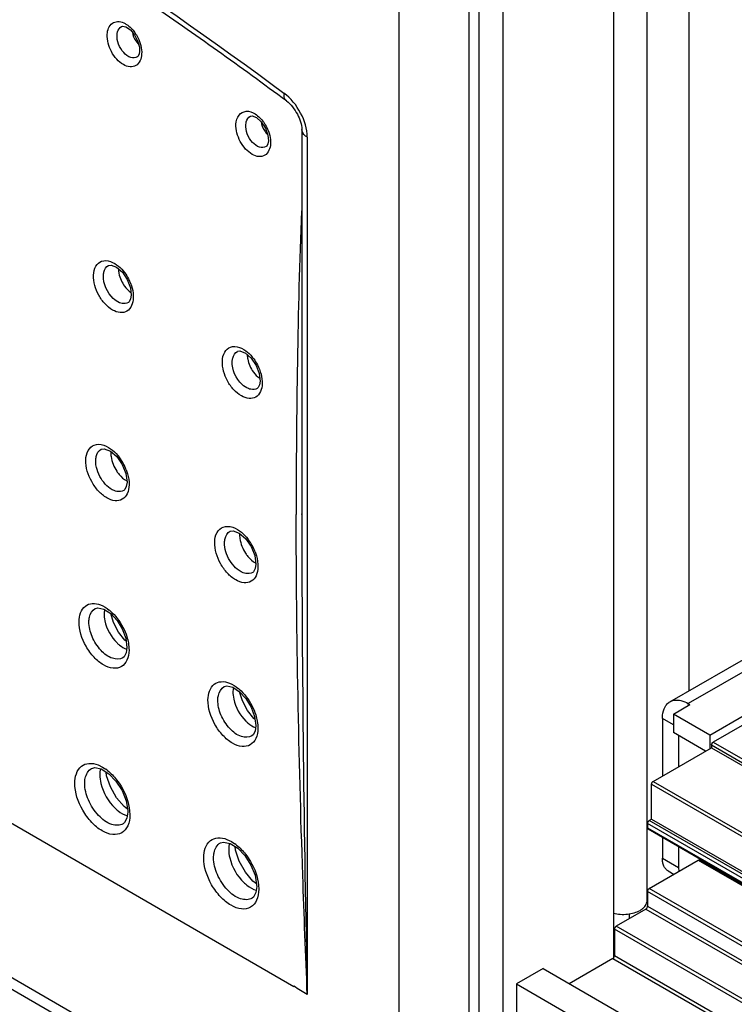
# Model space of a CAD drawing. Header units: inches. Extents: x 0 to 34, y 0 to 22.
# Tile 31 of 116: x 15.3 to 15.8, y 17.6 to 18.3. Entities that reach past the tile are written whole.
import ezdxf

# ---------------------------------------------------------------- set-up
doc = ezdxf.new("R2010")
doc.units = ezdxf.units.IN
doc.header["$LTSCALE"] = 1.87
doc.header["$MEASUREMENT"] = 0
doc.layers.get('0').update_dxf_attribs({"linetype": 'CONTINUOUS'})
doc.layers.add('02___PRT_ALL_AXES', color=7, linetype='CONTINUOUS')

msp = doc.modelspace()

# ---------------------------------------------------------------- linework, layer by layer
at = {"color": 7, "linetype": 'CONTINUOUS'}
for p, q in [((15.55007, 19.12769), (15.55007, 17.45311)), ((15.59956, 19.0406), (15.59956, 17.53721)), ((15.60656, 19.03638), (15.60656, 17.53335)), ((15.62392, 17.53793), (15.62392, 19.01175)), ((15.70186, 18.94542), (15.70186, 17.60224)), ((15.3538, 18.26177), (15.35382, 18.26178)), ((15.36002, 18.25928), (15.3629, 18.25587)), ((15.36379, 18.25154), (15.36595, 18.24873)), ((15.36498, 18.24014), (15.36496, 18.24013)), ((15.48134, 18.18875), (15.48134, 17.91535)), ((15.48525, 18.18331), (15.48525, 17.57685)), ((15.45615, 18.17666), (15.45614, 18.17666)), ((15.3554, 17.93345), (15.3554, 17.93345)), ((15.47741, 17.91532), (15.4774, 17.91633)), ((15.48134, 17.91636), (15.48134, 17.91677)), ((17.10359, 16.52512), (14.72439, 17.89883)), ((14.74276, 17.89669), (17.08522, 16.54418)), ((15.4466, 17.87541), (15.4466, 17.8754)), ((15.3417, 17.84923), (15.34142, 17.84654)), ((15.35677, 17.82884), (15.3576, 17.82235)), ((15.35704, 17.82674), (15.35621, 17.82744)), ((15.35478, 17.81508), (15.35477, 17.81508)), ((15.43292, 17.79389), (15.43263, 17.79119)), ((15.43775, 17.78966), (15.43775, 17.79054)), ((15.75492, 17.78192), (15.75492, 17.7826)), ((15.44799, 17.77349), (15.44882, 17.76701)), ((15.74432, 17.77511), (15.74432, 17.76205)), ((15.44826, 17.77138), (15.44742, 17.77209)), ((15.74432, 17.76749), (15.73654, 17.77198)), ((15.79468, 17.76813), (15.77252, 17.75533)), ((15.446, 17.75973), (15.44599, 17.75973)), ((15.76706, 17.74891), (15.74432, 17.76205)), ((15.74785, 17.76001), (15.74785, 17.73782)), ((15.77013, 17.76021), (15.77013, 17.75068)), ((15.7301, 17.72757), (15.77135, 17.75139)), ((15.77135, 17.75329), (16.94888, 17.0734)), ((15.77135, 17.75329), (15.77135, 17.75139)), ((15.77135, 17.75139), (16.94888, 17.07149)), ((15.77252, 17.75533), (16.94888, 17.07612)), ((15.33715, 17.73919), (15.34031, 17.73767)), ((15.34031, 17.73767), (15.34272, 17.73611)), ((15.33935, 17.73635), (15.34478, 17.73294)), ((15.72892, 17.72553), (16.94888, 17.02114)), ((15.72892, 17.70076), (15.72892, 17.72553)), ((15.7301, 17.72757), (16.94888, 17.02386)), ((15.35804, 17.7078), (15.3556, 17.70969)), ((15.47582, 17.58229), (15.26593, 17.70348)), ((15.35953, 17.70673), (15.35967, 17.70384)), ((15.35502, 17.69758), (15.35501, 17.69758)), ((16.94888, 16.99175), (15.72609, 17.69777)), ((15.72609, 17.69777), (15.72609, 17.69464)), ((15.72727, 17.69981), (15.72892, 17.70076)), ((16.94888, 16.99447), (15.72727, 17.69981)), ((15.72892, 17.70076), (16.94888, 16.99637)), ((15.72609, 17.69464), (16.94888, 16.98862)), ((15.72644, 17.69388), (16.94888, 16.98805)), ((15.42841, 17.68652), (15.43153, 17.68501)), ((15.43058, 17.68368), (15.436, 17.68028)), ((15.43153, 17.68501), (15.43394, 17.68345)), ((15.74785, 17.68151), (15.74785, 17.66667)), ((15.72727, 17.65178), (15.76192, 17.67178)), ((15.73654, 17.67321), (15.74785, 17.66667)), ((15.76192, 17.67178), (16.94888, 16.98644)), ((15.76275, 17.67186), (16.94888, 16.98701)), ((15.76616, 17.67094), (15.76616, 17.6699)), ((15.74062, 17.66419), (15.74497, 17.66168)), ((15.74785, 17.66667), (15.74811, 17.66375)), ((15.44926, 17.65513), (15.44682, 17.65703)), ((15.45076, 17.65406), (15.45089, 17.65117)), ((16.94888, 16.94371), (15.72609, 17.64973)), ((15.72609, 17.64973), (15.72609, 17.63926)), ((16.94888, 16.94643), (15.72727, 17.65178)), ((15.44624, 17.64492), (15.44623, 17.64491)), ((15.72491, 17.63722), (15.70394, 17.6251)), ((15.72491, 17.63722), (16.94888, 16.93051)), ((15.72609, 17.63926), (16.94888, 16.93323)), ((16.94888, 16.90357), (15.70276, 17.62306)), ((15.70276, 17.62306), (15.70276, 17.60428)), ((16.94888, 16.90629), (15.70394, 17.6251)), ((15.70158, 17.60224), (15.6707, 17.58441)), ((15.70158, 17.60224), (15.70187, 17.60245)), ((15.70158, 17.60224), (16.94888, 16.88206)), ((15.70276, 17.60428), (16.94888, 16.88479)), ((15.65208, 17.59516), (15.63322, 17.58428)), ((15.65208, 17.59516), (16.94888, 16.84641)), ((15.63322, 17.58428), (16.94888, 16.82463)), ((15.63322, 17.58428), (15.63322, 17.56278)), ((15.47582, 17.58267), (15.47582, 17.58229))]:
    msp.add_line(p, q, dxfattribs=at)
at = {"color": 3, "linetype": 'CONTINUOUS'}
for p, q in [((15.7554, 17.79166), (15.7554, 18.91451)), ((15.74192, 17.78388), (16.51503, 18.23026)), ((16.52803, 18.22898), (15.75492, 17.7826)), ((15.74432, 17.77511), (15.7561, 17.78192)), ((15.75492, 17.7826), (15.7561, 17.78192)), ((15.77013, 17.76021), (15.74432, 17.77511)), ((15.77013, 17.76021), (15.79535, 17.77477)), ((15.73654, 17.77198), (15.73654, 17.73129)), ((15.73654, 17.68804), (15.73654, 17.67321)), ((15.71297, 17.63374), (15.71297, 17.63032))]:
    msp.add_line(p, q, dxfattribs=at)
at = {"color": 7, "linetype": 'CONTINUOUS'}
for points in [[(15.35382, 18.26179), (15.35458, 18.26198), (15.35689, 18.26144), (15.36002, 18.25928)], [(15.3629, 18.25587), (15.36516, 18.2516), (15.3664, 18.24706), (15.36655, 18.24424)], [(15.36655, 18.24423), (15.36622, 18.24215), (15.36539, 18.2405), (15.36497, 18.24014)], [(15.44499, 18.1983), (15.44619, 18.19849), (15.44924, 18.19732)], [(15.44924, 18.19732), (15.45272, 18.19422), (15.45562, 18.1898)], [(15.45562, 18.1898), (15.4574, 18.18471), (15.45775, 18.18077)], [(15.45775, 18.18077), (15.45741, 18.17869), (15.45658, 18.17703), (15.45615, 18.17666)], [(15.34466, 18.09264), (15.34637, 18.09291), (15.35023, 18.09141)], [(15.35023, 18.09141), (15.35437, 18.08776), (15.3578, 18.08269)], [(15.3578, 18.08269), (15.36004, 18.07684), (15.36064, 18.0716)], [(15.36064, 18.0716), (15.36024, 18.06893), (15.3592, 18.06691), (15.35862, 18.06642)], [(15.43583, 18.03185), (15.43755, 18.03212), (15.44143, 18.03063)], [(15.44143, 18.03063), (15.44556, 18.02698), (15.44899, 18.02191)], [(15.44899, 18.02191), (15.45123, 18.01607), (15.45183, 18.01083)], [(15.45183, 18.01083), (15.45143, 18.00816), (15.45038, 18.00613), (15.4498, 18.00564)], [(15.33947, 17.96263), (15.34151, 17.96296), (15.34586, 17.96129), (15.35041, 17.95733), (15.35423, 17.95186)], [(15.35423, 17.95186), (15.35682, 17.94551), (15.35766, 17.93932)], [(15.35766, 17.93932), (15.35718, 17.93613), (15.35603, 17.93397), (15.3554, 17.93345)], [(15.43067, 17.90459), (15.43271, 17.90491), (15.43707, 17.90324), (15.44162, 17.89929), (15.44544, 17.89382)], [(15.44544, 17.89382), (15.44804, 17.88747), (15.44887, 17.88128)], [(15.44887, 17.88128), (15.44839, 17.87809), (15.44723, 17.87593), (15.4466, 17.87541)], [(15.33529, 17.84996), (15.33711, 17.85043), (15.34123, 17.84951), (15.34612, 17.84632)], [(15.34612, 17.84632), (15.35062, 17.84147), (15.35433, 17.83541), (15.35677, 17.82884)], [(15.35621, 17.82744), (15.35174, 17.83311), (15.34811, 17.83997), (15.34614, 17.8463)], [(15.3576, 17.82235), (15.35706, 17.8185), (15.35562, 17.81578), (15.35478, 17.81508)], [(15.42651, 17.79462), (15.42834, 17.79508), (15.43246, 17.79417), (15.43734, 17.79098)], [(15.44742, 17.77209), (15.44295, 17.77776), (15.43932, 17.78462), (15.43734, 17.79098)], [(15.43735, 17.79098), (15.44185, 17.78613), (15.44556, 17.78007), (15.44799, 17.77349)], [(15.44882, 17.767), (15.44828, 17.76315), (15.44684, 17.76043), (15.44599, 17.75973)], [(15.33268, 17.73675), (15.33478, 17.7373), (15.33935, 17.73635)], [(15.3556, 17.70969), (15.35027, 17.71597), (15.34588, 17.72369), (15.34323, 17.73147), (15.34291, 17.73411)], [(15.34478, 17.73294), (15.34986, 17.72767), (15.35412, 17.72102), (15.35703, 17.71374)], [(15.35703, 17.71374), (15.35819, 17.70691), (15.35821, 17.70588)], [(15.35821, 17.70588), (15.35763, 17.7015), (15.356, 17.6984), (15.35501, 17.69758)], [(15.42391, 17.68409), (15.426, 17.68464), (15.43058, 17.68368)], [(15.44682, 17.65703), (15.44148, 17.6633), (15.4371, 17.67102), (15.43445, 17.6788), (15.43413, 17.68145)], [(15.436, 17.68028), (15.44108, 17.67501), (15.44535, 17.66836), (15.44825, 17.66108)], [(15.44825, 17.66108), (15.44941, 17.65424), (15.44943, 17.65322)], [(15.44943, 17.65321), (15.44885, 17.64883), (15.44722, 17.64574), (15.44623, 17.64492)]]:
    msp.add_lwpolyline(points, dxfattribs=at)
for centre, radius, start, end in [((13.36912, 15.36537), 3.5358, 53.53602, 55.49162), ((20.56515, 17.94147), 5.0876, 177.86313, 179.06901), ((21.61602, 17.92362), 6.13862, 179.061734, 180.067977), ((15.32364, 17.93517), 0.03584, 20.9831, 37.04173), ((32.00194, 17.93662), 16.52061, 180.07027, 181.247839), ((15.41662, 17.87841), 0.03365, 36.94752, 37.90452), ((15.41489, 17.87715), 0.0358, 20.79685, 36.89159), ((15.32604, 17.82515), 0.03035, 49.1145, 51.04941), ((15.41727, 17.76979), 0.03037, 49.17796, 50.89913), ((15.32422, 17.71046), 0.03163, 51.38789, 54.19585), ((15.41543, 17.65778), 0.03165, 51.31036, 54.20928)]:
    msp.add_arc(centre, radius, start, end, dxfattribs=at)
at = {"color": 3, "linetype": 'CONTINUOUS'}
msp.add_arc((15.74626, 17.77638), 0.00867, 120.01534, 126.47737, dxfattribs=at)
at = {"color": 7, "linetype": 'CONTINUOUS'}
for points, knots in [([(14.84632, 18.57381), (14.95327, 18.52932), (15.16834, 18.42111), (15.36887, 18.2883), (15.46872, 18.21453)], [0, 0, 0, 0, 0.482686, 1, 1, 1, 1]), ([(15.34365, 18.25614), (15.3438, 18.25902), (15.34541, 18.26384), (15.35118, 18.2656), (15.35398, 18.26486), (15.35533, 18.26426)], [0, 0, 0, 0, 0.510143, 0.738614, 1, 1, 1, 1]), ([(15.35063, 18.25585), (15.35068, 18.25651), (15.35101, 18.25875), (15.35237, 18.26099), (15.3538, 18.26177)], [0, 0, 0, 0, 0.288037, 1, 1, 1, 1]), ([(15.35533, 18.26426), (15.35605, 18.26394), (15.3591, 18.26224), (15.36159, 18.25964), (15.36315, 18.25745)], [0, 0, 0, 0, 0.227475, 1, 1, 1, 1]), ([(15.36803, 18.24219), (15.36788, 18.23914), (15.36596, 18.23387), (15.35947, 18.23271), (15.35462, 18.2346), (15.35011, 18.23846), (15.34532, 18.24539), (15.34342, 18.25193), (15.34365, 18.25614)], [0, 0, 0, 0, 0.210307, 0.30706, 0.421523, 0.558499, 0.710132, 1, 1, 1, 1]), ([(15.36496, 18.24013), (15.36363, 18.23933), (15.35956, 18.23929), (15.35478, 18.2432), (15.35134, 18.24894), (15.35047, 18.25362), (15.35063, 18.25585)], [0, 0, 0, 0, 0.190334, 0.4379, 0.726564, 1, 1, 1, 1]), ([(15.36315, 18.25745), (15.36397, 18.2563), (15.36673, 18.25168), (15.36824, 18.24616), (15.36803, 18.24219)], [0, 0, 0, 0, 0.261851, 1, 1, 1, 1]), ([(15.48525, 18.18331), (15.48525, 18.18924), (15.48141, 18.2012), (15.47364, 18.21089), (15.46872, 18.21453)], [0, 0, 0, 0, 0.492125, 1, 1, 1, 1]), ([(15.47051, 18.20897), (15.47018, 18.20921), (15.46888, 18.21063), (15.46882, 18.21277), (15.46903, 18.21423)], [0, 0, 0, 0, 0.213602, 1, 1, 1, 1]), ([(15.47051, 18.20897), (15.47377, 18.20656), (15.47859, 18.20013), (15.48134, 18.1925), (15.48134, 18.18875)], [0, 0, 0, 0, 0.520138, 1, 1, 1, 1]), ([(15.43479, 18.19263), (15.43491, 18.19488), (15.4359, 18.19932), (15.44225, 18.20268), (15.44923, 18.1999), (15.45277, 18.19621), (15.4544, 18.19391)], [0, 0, 0, 0, 0.245347, 0.450003, 0.693347, 1, 1, 1, 1]), ([(15.44177, 18.19235), (15.44182, 18.19301), (15.44215, 18.19526), (15.44352, 18.1975), (15.44495, 18.19828)], [0, 0, 0, 0, 0.287623, 1, 1, 1, 1]), ([(15.45924, 18.17872), (15.45908, 18.17567), (15.45714, 18.1704), (15.45065, 18.16922), (15.44579, 18.1711), (15.44126, 18.17496), (15.43646, 18.18188), (15.43456, 18.18843), (15.43479, 18.19263)], [0, 0, 0, 0, 0.210489, 0.307446, 0.422004, 0.558939, 0.710428, 1, 1, 1, 1]), ([(15.45614, 18.17666), (15.45481, 18.17585), (15.45073, 18.17579), (15.44592, 18.1797), (15.44247, 18.18544), (15.4416, 18.19012), (15.44177, 18.19235)], [0, 0, 0, 0, 0.190879, 0.438499, 0.726845, 1, 1, 1, 1]), ([(15.4544, 18.19391), (15.45521, 18.19277), (15.45796, 18.18816), (15.45945, 18.18267), (15.45924, 18.17872)], [0, 0, 0, 0, 0.261932, 1, 1, 1, 1]), ([(15.48525, 18.18331), (15.48466, 18.18365), (15.48279, 18.1849), (15.48134, 18.18714), (15.48134, 18.18875)], [0, 0, 0, 0, 0.295016, 1, 1, 1, 1]), ([(15.33398, 18.08572), (15.33407, 18.0879), (15.33481, 18.09201), (15.34138, 18.09803), (15.34843, 18.09481), (15.3516, 18.09216)], [0, 0, 0, 0, 0.269186, 0.490531, 1, 1, 1, 1]), ([(15.34098, 18.08551), (15.34102, 18.0863), (15.34135, 18.08897), (15.34292, 18.09168), (15.34462, 18.09261)], [0, 0, 0, 0, 0.290463, 1, 1, 1, 1]), ([(15.35161, 18.09014), (15.35162, 18.0891), (15.3521, 18.08473), (15.35399, 18.08054), (15.35597, 18.07786)], [0, 0, 0, 0, 0.23852, 1, 1, 1, 1]), ([(15.35604, 18.08741), (15.35703, 18.08607), (15.36038, 18.0807), (15.36229, 18.07424), (15.36212, 18.06956)], [0, 0, 0, 0, 0.262089, 1, 1, 1, 1]), ([(15.36212, 18.06956), (15.36199, 18.06609), (15.35988, 18.06003), (15.35245, 18.05876), (15.3469, 18.06097), (15.34168, 18.06541), (15.33609, 18.07336), (15.3338, 18.08088), (15.33398, 18.08572)], [0, 0, 0, 0, 0.208038, 0.303947, 0.41862, 0.556475, 0.709154, 1, 1, 1, 1]), ([(15.35245, 18.06622), (15.35079, 18.06688), (15.3444, 18.07138), (15.34068, 18.07959), (15.34098, 18.08551)], [0, 0, 0, 0, 0.231047, 1, 1, 1, 1]), ([(15.35862, 18.06642), (15.35733, 18.06563), (15.35499, 18.06538), (15.353, 18.06601), (15.35245, 18.06622)], [0, 0, 0, 0, 0.720306, 1, 1, 1, 1]), ([(15.42514, 18.02493), (15.42523, 18.02712), (15.42598, 18.03125), (15.43264, 18.03727), (15.43972, 18.03397), (15.44291, 18.03129)], [0, 0, 0, 0, 0.268562, 0.489584, 1, 1, 1, 1]), ([(15.43214, 18.02471), (15.43218, 18.0255), (15.4325, 18.02818), (15.43409, 18.0309), (15.43578, 18.03183)], [0, 0, 0, 0, 0.290231, 1, 1, 1, 1]), ([(15.45331, 18.00878), (15.45318, 18.00531), (15.45106, 17.99925), (15.44363, 17.99798), (15.43807, 18.00018), (15.43285, 18.00462), (15.42725, 18.01257), (15.42496, 18.02008), (15.42514, 18.02493)], [0, 0, 0, 0, 0.20816, 0.30418, 0.418899, 0.556727, 0.709322, 1, 1, 1, 1]), ([(15.44355, 18.00546), (15.4419, 18.00612), (15.43554, 18.01063), (15.43183, 18.01881), (15.43214, 18.02471)], [0, 0, 0, 0, 0.231557, 1, 1, 1, 1]), ([(15.44275, 18.0294), (15.44276, 18.02836), (15.44323, 18.024), (15.44509, 18.01982), (15.44707, 18.01714)], [0, 0, 0, 0, 0.238301, 1, 1, 1, 1]), ([(15.44732, 18.02653), (15.4483, 18.0252), (15.45161, 18.01985), (15.45349, 18.01343), (15.45331, 18.00878)], [0, 0, 0, 0, 0.262226, 1, 1, 1, 1]), ([(15.4498, 18.00564), (15.44849, 18.00484), (15.44612, 18.0046), (15.4441, 18.00524), (15.44355, 18.00546)], [0, 0, 0, 0, 0.720015, 1, 1, 1, 1]), ([(15.32852, 17.95491), (15.32858, 17.95725), (15.32931, 17.96167), (15.33634, 17.96819), (15.34392, 17.96472), (15.34736, 17.96189)], [0, 0, 0, 0, 0.269062, 0.489252, 1, 1, 1, 1]), ([(15.33552, 17.95475), (15.33555, 17.95562), (15.33586, 17.95857), (15.33756, 17.96159), (15.33942, 17.96261)], [0, 0, 0, 0, 0.292165, 1, 1, 1, 1]), ([(15.3462, 17.9607), (15.34615, 17.95958), (15.34643, 17.95472), (15.34835, 17.95003), (15.35041, 17.94694)], [0, 0, 0, 0, 0.231702, 1, 1, 1, 1]), ([(15.35913, 17.93728), (15.35908, 17.93516), (15.35844, 17.93124), (15.35467, 17.92662), (15.3488, 17.92565), (15.34279, 17.92807), (15.3371, 17.93289), (15.33097, 17.94151), (15.32838, 17.94964), (15.32852, 17.95491)], [0, 0, 0, 0, 0.116066, 0.211694, 0.306334, 0.42042, 0.558031, 0.710469, 1, 1, 1, 1]), ([(15.34865, 17.93325), (15.3447, 17.9348), (15.33829, 17.94161), (15.33537, 17.95028), (15.33552, 17.95475)], [0, 0, 0, 0, 0.48694, 1, 1, 1, 1]), ([(15.35041, 17.94694), (15.35091, 17.94619), (15.35288, 17.94354), (15.35541, 17.94125), (15.35754, 17.9401)], [0, 0, 0, 0, 0.268794, 1, 1, 1, 1]), ([(15.3571, 17.948), (15.35745, 17.94709), (15.35861, 17.94364), (15.3592, 17.93996), (15.35913, 17.93728)], [0, 0, 0, 0, 0.265606, 1, 1, 1, 1]), ([(15.3554, 17.93345), (15.35399, 17.9326), (15.35143, 17.93234), (15.34925, 17.93302), (15.34865, 17.93325)], [0, 0, 0, 0, 0.718921, 1, 1, 1, 1]), ([(15.48525, 17.57685), (15.48406, 17.60491), (15.47975, 17.71768), (15.4775, 17.83055), (15.47741, 17.91532)], [0, 0, 0, 0, 0.24884, 1, 1, 1, 1]), ([(15.41972, 17.89686), (15.41978, 17.89921), (15.42051, 17.90364), (15.42761, 17.91017), (15.43521, 17.90663), (15.43866, 17.90378)], [0, 0, 0, 0, 0.268643, 0.488589, 1, 1, 1, 1]), ([(15.42672, 17.8967), (15.42675, 17.89757), (15.42706, 17.90052), (15.42876, 17.90354), (15.43062, 17.90456)], [0, 0, 0, 0, 0.292031, 1, 1, 1, 1]), ([(15.43739, 17.90265), (15.43733, 17.90153), (15.43761, 17.89669), (15.43952, 17.89202), (15.44157, 17.88893)], [0, 0, 0, 0, 0.231729, 1, 1, 1, 1]), ([(15.45034, 17.87923), (15.45029, 17.87712), (15.44965, 17.8732), (15.44588, 17.86857), (15.44001, 17.8676), (15.43398, 17.87002), (15.4283, 17.87484), (15.42217, 17.88346), (15.41957, 17.89159), (15.41972, 17.89686)], [0, 0, 0, 0, 0.116086, 0.211775, 0.306472, 0.420576, 0.558167, 0.710555, 1, 1, 1, 1]), ([(15.4398, 17.87522), (15.43586, 17.87678), (15.42947, 17.88358), (15.42656, 17.89224), (15.42672, 17.8967)], [0, 0, 0, 0, 0.487287, 1, 1, 1, 1]), ([(15.44157, 17.88893), (15.44206, 17.88818), (15.44404, 17.8855), (15.4466, 17.88319), (15.44876, 17.88204)], [0, 0, 0, 0, 0.268858, 1, 1, 1, 1]), ([(15.44836, 17.88986), (15.4487, 17.88896), (15.44984, 17.88553), (15.45041, 17.88189), (15.45034, 17.87923)], [0, 0, 0, 0, 0.265526, 1, 1, 1, 1]), ([(15.4466, 17.87541), (15.44518, 17.87455), (15.4426, 17.87429), (15.44041, 17.87498), (15.4398, 17.87522)], [0, 0, 0, 0, 0.718709, 1, 1, 1, 1]), ([(15.32373, 17.8407), (15.32379, 17.84462), (15.3256, 17.85125), (15.33329, 17.85401), (15.33708, 17.85317), (15.33894, 17.85245)], [0, 0, 0, 0, 0.51304, 0.739502, 1, 1, 1, 1]), ([(15.33073, 17.84059), (15.33075, 17.84163), (15.33106, 17.84512), (15.33305, 17.84873), (15.33524, 17.84994)], [0, 0, 0, 0, 0.293639, 1, 1, 1, 1]), ([(15.34142, 17.84654), (15.34137, 17.84473), (15.34227, 17.83696), (15.34635, 17.82965), (15.35062, 17.82551)], [0, 0, 0, 0, 0.233877, 1, 1, 1, 1]), ([(15.35081, 17.84287), (15.35377, 17.83904), (15.35684, 17.83322), (15.35838, 17.82701), (15.35864, 17.82549)], [0, 0, 0, 0, 0.75889, 1, 1, 1, 1]), ([(15.35907, 17.82031), (15.35903, 17.81789), (15.35836, 17.8134), (15.35407, 17.80808), (15.34733, 17.80702), (15.34042, 17.80982), (15.33385, 17.81537), (15.32672, 17.82528), (15.32363, 17.83462), (15.32373, 17.8407)], [0, 0, 0, 0, 0.115486, 0.210189, 0.304291, 0.41856, 0.556786, 0.709921, 1, 1, 1, 1]), ([(15.35477, 17.81508), (15.35268, 17.81381), (15.3461, 17.81401), (15.33843, 17.8203), (15.3325, 17.82946), (15.33066, 17.83698), (15.33073, 17.84059)], [0, 0, 0, 0, 0.1846, 0.434872, 0.727379, 1, 1, 1, 1]), ([(15.35062, 17.82551), (15.35115, 17.82499), (15.3532, 17.82316), (15.35559, 17.82167), (15.35747, 17.82099)], [0, 0, 0, 0, 0.271008, 1, 1, 1, 1]), ([(15.41494, 17.78535), (15.415, 17.78928), (15.41684, 17.79593), (15.42456, 17.79867), (15.42836, 17.79781), (15.43023, 17.79708)], [0, 0, 0, 0, 0.512626, 0.739156, 1, 1, 1, 1]), ([(15.42195, 17.78524), (15.42197, 17.78628), (15.42228, 17.78977), (15.42427, 17.79338), (15.42646, 17.79459)], [0, 0, 0, 0, 0.293567, 1, 1, 1, 1]), ([(15.43263, 17.79119), (15.43258, 17.78938), (15.43348, 17.78163), (15.43755, 17.77433), (15.4418, 17.77019)], [0, 0, 0, 0, 0.233855, 1, 1, 1, 1]), ([(15.44208, 17.78748), (15.44503, 17.78364), (15.44808, 17.77784), (15.44961, 17.77163), (15.44987, 17.77012)], [0, 0, 0, 0, 0.758933, 1, 1, 1, 1]), ([(15.45029, 17.76496), (15.45025, 17.76254), (15.44958, 17.75805), (15.44529, 17.75274), (15.43855, 17.75167), (15.43163, 17.75447), (15.42506, 17.76002), (15.41794, 17.76993), (15.41485, 17.77927), (15.41494, 17.78535)], [0, 0, 0, 0, 0.115504, 0.210241, 0.304367, 0.418639, 0.55685, 0.709958, 1, 1, 1, 1]), ([(15.44599, 17.75973), (15.4439, 17.75846), (15.43732, 17.75866), (15.42965, 17.76495), (15.42371, 17.7741), (15.42188, 17.78163), (15.42195, 17.78524)], [0, 0, 0, 0, 0.184661, 0.434926, 0.727392, 1, 1, 1, 1]), ([(15.4418, 17.77019), (15.44234, 17.76966), (15.44439, 17.76782), (15.44679, 17.76632), (15.44869, 17.76563)], [0, 0, 0, 0, 0.271092, 1, 1, 1, 1]), ([(15.77135, 17.75329), (15.77135, 17.75349), (15.77142, 17.75389), (15.77167, 17.75447), (15.77204, 17.75497), (15.77236, 17.75524), (15.77252, 17.75533)], [0, 0, 0, 0, 0.237015, 0.499994, 0.762976, 1, 1, 1, 1]), ([(15.32071, 17.72633), (15.32073, 17.7306), (15.32262, 17.73786), (15.33099, 17.74089), (15.33512, 17.73997), (15.33715, 17.73919)], [0, 0, 0, 0, 0.512742, 0.738738, 1, 1, 1, 1]), ([(15.32772, 17.72627), (15.32773, 17.72743), (15.32802, 17.73132), (15.33019, 17.73538), (15.33263, 17.73672)], [0, 0, 0, 0, 0.295005, 1, 1, 1, 1]), ([(15.33841, 17.73223), (15.33839, 17.73018), (15.33958, 17.72142), (15.34431, 17.71323), (15.34919, 17.70857)], [0, 0, 0, 0, 0.232654, 1, 1, 1, 1]), ([(15.35967, 17.70384), (15.35966, 17.7012), (15.35899, 17.69629), (15.35432, 17.69045), (15.34694, 17.68933), (15.33936, 17.69244), (15.3321, 17.69854), (15.32419, 17.7094), (15.32068, 17.71965), (15.32071, 17.72633)], [0, 0, 0, 0, 0.11489, 0.208673, 0.302261, 0.416739, 0.555598, 0.709427, 1, 1, 1, 1]), ([(15.35501, 17.69758), (15.35267, 17.69617), (15.34528, 17.69646), (15.33666, 17.70351), (15.32988, 17.71377), (15.3277, 17.72221), (15.32772, 17.72627)], [0, 0, 0, 0, 0.183343, 0.434337, 0.727718, 1, 1, 1, 1]), ([(15.35027, 17.72873), (15.35155, 17.7271), (15.35604, 17.72047), (15.35896, 17.71264), (15.35953, 17.70673)], [0, 0, 0, 0, 0.258336, 1, 1, 1, 1]), ([(15.72892, 17.72553), (15.72892, 17.72572), (15.72899, 17.72613), (15.72924, 17.7267), (15.72962, 17.72721), (15.72993, 17.72747), (15.7301, 17.72757)], [0, 0, 0, 0, 0.237015, 0.499994, 0.762976, 1, 1, 1, 1]), ([(15.34919, 17.70857), (15.34987, 17.70792), (15.35246, 17.70568), (15.35552, 17.70388), (15.35791, 17.7032)], [0, 0, 0, 0, 0.27512, 1, 1, 1, 1]), ([(15.72609, 17.69777), (15.72609, 17.69796), (15.72616, 17.69837), (15.72642, 17.69894), (15.72679, 17.69945), (15.7271, 17.69971), (15.72727, 17.69981)], [0, 0, 0, 0, 0.237015, 0.499994, 0.762976, 1, 1, 1, 1]), ([(15.72644, 17.69388), (15.72632, 17.69394), (15.72613, 17.69419), (15.72609, 17.69448), (15.72609, 17.69464)], [0, 0, 0, 0, 0.449977, 1, 1, 1, 1]), ([(15.41194, 17.67366), (15.41196, 17.67794), (15.41385, 17.68521), (15.42224, 17.68823), (15.42637, 17.68731), (15.42841, 17.68652)], [0, 0, 0, 0, 0.512551, 0.738577, 1, 1, 1, 1]), ([(15.41894, 17.6736), (15.41895, 17.67477), (15.41924, 17.67866), (15.42141, 17.68272), (15.42385, 17.68406)], [0, 0, 0, 0, 0.294971, 1, 1, 1, 1]), ([(15.42963, 17.67956), (15.42961, 17.67752), (15.4308, 17.66876), (15.43553, 17.66057), (15.44041, 17.65591)], [0, 0, 0, 0, 0.232664, 1, 1, 1, 1]), ([(15.44152, 17.67604), (15.4428, 17.67441), (15.44728, 17.66779), (15.45019, 17.65996), (15.45076, 17.65406)], [0, 0, 0, 0, 0.258365, 1, 1, 1, 1]), ([(15.45089, 17.65117), (15.45088, 17.64853), (15.45021, 17.64362), (15.44554, 17.63779), (15.43816, 17.63666), (15.43058, 17.63977), (15.42332, 17.64587), (15.41541, 17.65674), (15.4119, 17.66698), (15.41194, 17.67366)], [0, 0, 0, 0, 0.114902, 0.208698, 0.302292, 0.416766, 0.555617, 0.709436, 1, 1, 1, 1]), ([(15.44623, 17.64491), (15.44389, 17.6435), (15.4365, 17.64379), (15.42787, 17.65085), (15.4211, 17.66111), (15.41892, 17.66955), (15.41894, 17.6736)], [0, 0, 0, 0, 0.183358, 0.434344, 0.727713, 1, 1, 1, 1]), ([(15.76192, 17.67178), (15.76206, 17.67186), (15.76233, 17.67197), (15.76264, 17.67193), (15.76275, 17.67186)], [0, 0, 0, 0, 0.550032, 1, 1, 1, 1]), ([(15.44041, 17.65591), (15.44109, 17.65526), (15.44367, 17.65301), (15.44674, 17.65122), (15.44913, 17.65053)], [0, 0, 0, 0, 0.275137, 1, 1, 1, 1]), ([(15.72609, 17.64973), (15.72609, 17.64993), (15.72616, 17.65033), (15.72642, 17.65091), (15.72679, 17.65141), (15.7271, 17.65168), (15.72727, 17.65178)], [0, 0, 0, 0, 0.237015, 0.499994, 0.762976, 1, 1, 1, 1]), ([(15.72491, 17.63722), (15.72508, 17.63731), (15.7254, 17.63758), (15.72577, 17.63808), (15.72602, 17.63866), (15.72609, 17.63906), (15.72609, 17.63926)], [0, 0, 0, 0, 0.237024, 0.500006, 0.762985, 1, 1, 1, 1]), ([(15.70276, 17.62306), (15.70276, 17.62325), (15.70283, 17.62366), (15.70308, 17.62424), (15.70345, 17.62474), (15.70377, 17.62501), (15.70394, 17.6251)], [0, 0, 0, 0, 0.237015, 0.499994, 0.762976, 1, 1, 1, 1]), ([(15.70187, 17.60245), (15.70214, 17.60268), (15.70255, 17.60326), (15.70276, 17.60395), (15.70276, 17.60428)], [0, 0, 0, 0, 0.513842, 1, 1, 1, 1])]:
    msp.add_open_spline(points, degree=3, knots=knots, dxfattribs=at)
for points in [[(15.36148, 18.25747), (15.36188, 18.25539), (15.36268, 18.25335), (15.36379, 18.25154)], [(15.45253, 18.19436), (15.45289, 18.19217), (15.45371, 18.19002), (15.45486, 18.18812)], [(15.45486, 18.18812), (15.45553, 18.18701), (15.45633, 18.18597), (15.45725, 18.18506)], [(15.3516, 18.09216), (15.35327, 18.09077), (15.35475, 18.08915), (15.35604, 18.08741)], [(15.35597, 18.07786), (15.35719, 18.07622), (15.35867, 18.07471), (15.36037, 18.07358)], [(15.44291, 18.03129), (15.44456, 18.0299), (15.44603, 18.02827), (15.44732, 18.02653)], [(15.44707, 18.01714), (15.44831, 18.01545), (15.44982, 18.01391), (15.45157, 18.01276)], [(15.34736, 17.96189), (15.34919, 17.96039), (15.35082, 17.95864), (15.35224, 17.95675)], [(15.43866, 17.90378), (15.44034, 17.90239), (15.44185, 17.9008), (15.44318, 17.89908)], [(15.33894, 17.85245), (15.34118, 17.85158), (15.34326, 17.85027), (15.34513, 17.84876)], [(15.34591, 17.8481), (15.34772, 17.84654), (15.34935, 17.84476), (15.35081, 17.84287)], [(15.35864, 17.82549), (15.35893, 17.82378), (15.35909, 17.82204), (15.35907, 17.82031)], [(15.43023, 17.79708), (15.43247, 17.7962), (15.43455, 17.79488), (15.43642, 17.79336)], [(15.43712, 17.79277), (15.43895, 17.79119), (15.44061, 17.7894), (15.44208, 17.78748)], [(15.44987, 17.77012), (15.45016, 17.76842), (15.45032, 17.76669), (15.45029, 17.76496)], [(15.33895, 17.73651), (15.33858, 17.73512), (15.33842, 17.73367), (15.33841, 17.73223)], [(15.34395, 17.73517), (15.34631, 17.73329), (15.34842, 17.73109), (15.35027, 17.72873)], [(15.43017, 17.68385), (15.4298, 17.68246), (15.42964, 17.681), (15.42963, 17.67956)], [(15.43521, 17.68248), (15.43756, 17.68061), (15.43967, 17.6784), (15.44152, 17.67604)], [(15.48525, 17.57685), (15.48206, 17.57871), (15.47876, 17.58043), (15.47582, 17.58267)]]:
    msp.add_open_spline(points, degree=3, dxfattribs=at)
at = {"color": 3, "linetype": 'CONTINUOUS'}
for points, knots in [([(15.73654, 17.77198), (15.73654, 17.77277), (15.73668, 17.77561), (15.73741, 17.77848), (15.73843, 17.78028)], [0, 0, 0, 0, 0.274649, 1, 1, 1, 1]), ([(15.73843, 17.78028), (15.73861, 17.78059), (15.73934, 17.78174), (15.7403, 17.78275), (15.74111, 17.78335)], [0, 0, 0, 0, 0.260282, 1, 1, 1, 1]), ([(15.74192, 17.78388), (15.74278, 17.78438), (15.74475, 17.78509), (15.74682, 17.78515), (15.74788, 17.78504)], [0, 0, 0, 0, 0.482721, 1, 1, 1, 1]), ([(15.74788, 17.78504), (15.74845, 17.78499), (15.75092, 17.78457), (15.75326, 17.78356), (15.75492, 17.7826)], [0, 0, 0, 0, 0.230657, 1, 1, 1, 1]), ([(15.74062, 17.66419), (15.73997, 17.66457), (15.73875, 17.66559), (15.73746, 17.66771), (15.73669, 17.67031), (15.73654, 17.67221), (15.73654, 17.67321)], [0, 0, 0, 0, 0.217673, 0.450962, 0.710846, 1, 1, 1, 1])]:
    msp.add_open_spline(points, degree=3, knots=knots, dxfattribs=at)
at = {"layer": '02___PRT_ALL_AXES', "color": 7, "linetype": 'CONTINUOUS'}
msp.add_line((15.72571, 17.64321), (15.72571, 18.93165), dxfattribs=at)
msp.add_arc((15.71998, 17.64322), 0.00573, 349.00504, 359.95686, dxfattribs=at)
for points, knots in [([(15.72075, 17.63629), (15.72139, 17.63667), (15.72257, 17.63746), (15.72405, 17.63888), (15.7251, 17.64043), (15.7255, 17.64156), (15.72561, 17.64212)], [0, 0, 0, 0, 0.28547, 0.54512, 0.781267, 1, 1, 1, 1]), ([(15.70185, 17.63428), (15.70346, 17.63387), (15.70679, 17.63335), (15.7118, 17.63344), (15.71655, 17.63436), (15.71946, 17.63555), (15.72075, 17.63629)], [0, 0, 0, 0, 0.255895, 0.51797, 0.770606, 1, 1, 1, 1])]:
    msp.add_open_spline(points, degree=3, knots=knots, dxfattribs=at)

doc.saveas('drawing.dxf')
